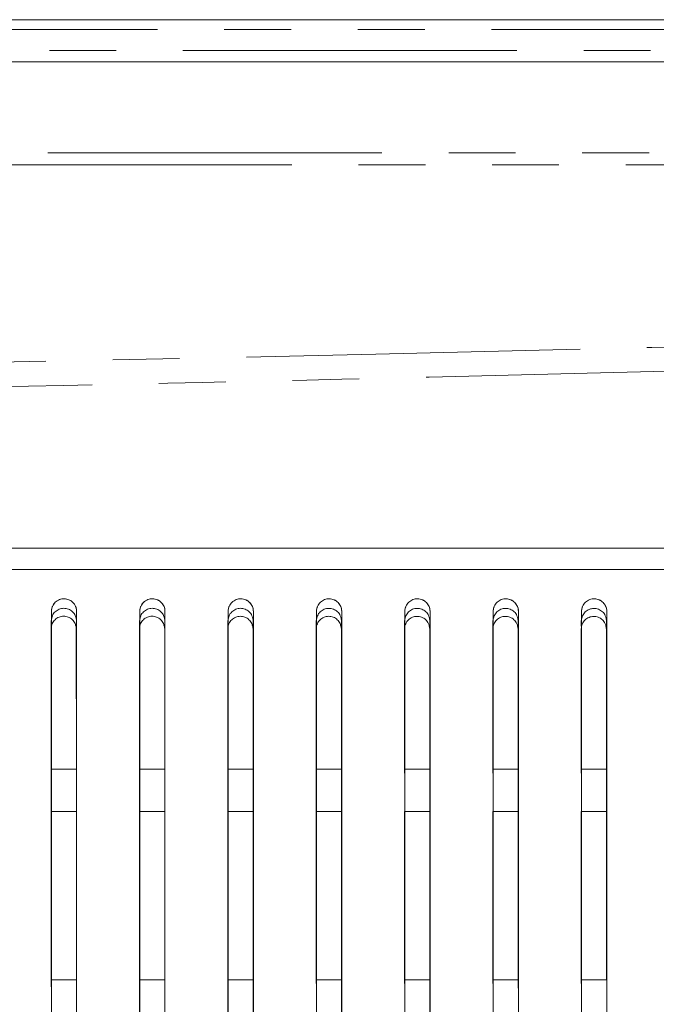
# Model space of a CAD drawing. Header units: millimetres. Extents: x 19 to 844, y 7 to 552.
# Tile 101 of 177: x 222 to 234, y 361 to 380. Entities that reach past the tile are written whole.
import ezdxf

# ---------------------------------------------------------------- set-up
doc = ezdxf.new("R2010")
doc.units = ezdxf.units.MM
doc.linetypes.add('PHANTOM', pattern=[12.7, 6.35, -1.27, 1.27, -1.27, 1.27, -1.27])

msp = doc.modelspace()

# ---------------------------------------------------------------- linework, layer by layer
at = {"color": 7, "linetype": 'Continuous', "lineweight": 15}
for p, q in [((313.406, 379.672), (59.89, 379.672)), ((60.324, 378.872), (312.972, 378.872)), ((222.485, 368.243), (222.486, 361.288)), ((222.485, 368.243), (222.486, 361.288)), ((222.485, 368.243), (222.486, 361.288)), ((222.485, 368.243), (222.486, 361.288)), ((222.482, 368.093), (222.483, 365.424)), ((222.963, 365.424), (222.962, 368.093)), ((224.162, 368.092), (224.163, 365.352)), ((224.643, 365.423), (224.642, 368.092)), ((225.842, 368.092), (225.843, 365.352)), ((226.323, 365.423), (226.322, 368.092)), ((227.521, 368.091), (227.523, 365.352)), ((228.002, 365.423), (228.001, 368.091)), ((229.201, 368.091), (229.202, 365.352)), ((229.682, 365.423), (229.681, 368.09)), ((230.881, 368.09), (230.882, 365.352)), ((231.362, 365.423), (231.361, 368.09)), ((232.561, 368.089), (232.562, 365.352)), ((233.042, 365.423), (233.041, 368.089)), ((222.488, 365.424), (222.968, 365.424)), ((222.483, 364.624), (222.485, 361.352)), ((222.968, 364.624), (222.488, 364.624)), ((224.163, 364.624), (224.164, 361.352)), ((224.648, 364.624), (224.168, 364.624)), ((225.843, 364.624), (225.844, 361.352)), ((226.328, 364.624), (225.848, 364.624)), ((227.523, 364.624), (227.524, 361.352)), ((228.008, 364.624), (227.528, 364.624)), ((229.203, 364.624), (229.204, 361.352)), ((229.688, 364.624), (229.208, 364.624)), ((230.882, 364.624), (230.884, 361.352)), ((231.368, 364.624), (230.888, 364.624)), ((232.562, 364.624), (232.564, 361.352)), ((233.048, 364.624), (232.568, 364.624)), ((222.968, 361.424), (222.488, 361.424)), ((224.648, 361.424), (224.168, 361.424)), ((226.328, 361.424), (225.848, 361.424)), ((228.008, 361.424), (227.528, 361.424)), ((229.688, 361.424), (229.208, 361.424)), ((231.368, 361.424), (230.888, 361.424)), ((233.048, 361.424), (232.568, 361.424))]:
    msp.add_line(p, q, dxfattribs=at)
at = {"color": 8, "linetype": 'PHANTOM', "lineweight": 0}
for p, q in [((313.406, 379.487), (59.89, 379.487)), ((59.89, 379.088), (313.406, 379.088)), ((304.972, 377.144), (68.325, 377.144)), ((68.309, 376.911), (304.988, 376.911))]:
    msp.add_line(p, q, dxfattribs=at)
for points, knots in [([(270.618, 374.765), (242.665, 373.473), (214.657, 372.827), (158.64, 372.827), (130.632, 373.473), (102.678, 374.765)], [0, 0, 0, 0, 0.5, 0.5, 1, 1, 1, 1]), ([(102.648, 374.36), (103.42, 374.323), (104.961, 374.25), (107.265, 374.145), (109.558, 374.042), (111.839, 373.944), (114.108, 373.849), (116.365, 373.757), (118.61, 373.668), (120.843, 373.583), (123.065, 373.501), (125.274, 373.422), (127.472, 373.347), (129.657, 373.274), (131.831, 373.205), (133.993, 373.139), (136.143, 373.076), (138.281, 373.015), (140.407, 372.958), (142.52, 372.903), (147.453, 372.782), (155.193, 372.62), (165.725, 372.462), (176.205, 372.369), (186.648, 372.337), (197.091, 372.369), (207.57, 372.462), (218.103, 372.62), (226.478, 372.795), (232.692, 372.951), (236.741, 373.063), (240.834, 373.184), (244.968, 373.317), (249.145, 373.461), (253.364, 373.616), (257.626, 373.783), (261.929, 373.963), (266.275, 374.154), (269.186, 374.291), (270.648, 374.36)], [0, 0, 0, 0, 0.013806, 0.02754, 0.041202, 0.054792, 0.06831, 0.081756, 0.09513, 0.108431, 0.121661, 0.134819, 0.147905, 0.160919, 0.173861, 0.18673, 0.199528, 0.212254, 0.224908, 0.237489, 0.249999, 0.312985, 0.375647, 0.437985, 0.5, 0.562008, 0.624344, 0.687008, 0.750001, 0.77385, 0.797955, 0.822315, 0.846932, 0.871804, 0.896932, 0.922315, 0.947954, 0.973849, 1, 1, 1, 1])]:
    msp.add_open_spline(points, degree=3, knots=knots, dxfattribs=at)
at = {"color": 7, "linetype": 'Continuous', "lineweight": 15}
for points, knots in [([(270.648, 369.624), (268.743, 369.624), (264.998, 369.624), (259.479, 369.624), (254.155, 369.624), (247.054, 369.624), (238.271, 369.624), (224.28, 369.624), (207.125, 369.624), (186.648, 369.624), (166.171, 369.624), (149.017, 369.624), (135.026, 369.624), (124.468, 369.624), (113.622, 369.624), (106.393, 369.624), (102.648, 369.624)], [0, 0, 0, 0, 0.03402, 0.066877, 0.09857, 0.1291, 0.193677, 0.255413, 0.378944, 0.5, 0.621055, 0.744586, 0.806322, 0.870899, 0.933122, 1, 1, 1, 1]), ([(102.648, 369.224), (104.485, 369.224), (108.138, 369.224), (113.589, 369.224), (118.98, 369.224), (126.117, 369.224), (134.968, 369.224), (148.959, 369.224), (166.169, 369.224), (186.648, 369.223), (207.128, 369.224), (224.338, 369.224), (238.329, 369.224), (248.977, 369.224), (259.767, 369.224), (266.995, 369.224), (270.648, 369.224)], [0, 0, 0, 0, 0.032796, 0.065242, 0.097337, 0.129081, 0.192682, 0.255389, 0.378927, 0.5, 0.621074, 0.744611, 0.807318, 0.870919, 0.934758, 1, 1, 1, 1]), ([(102.648, 369.224), (104.554, 369.224), (108.299, 369.224), (113.818, 369.224), (119.141, 369.224), (126.24, 369.224), (135.022, 369.224), (149.014, 369.224), (166.169, 369.224), (186.648, 369.224), (207.128, 369.224), (224.283, 369.224), (238.274, 369.224), (248.831, 369.224), (259.675, 369.224), (266.903, 369.224), (270.648, 369.224)], [0, 0, 0, 0, 0.034025, 0.06688, 0.098566, 0.129082, 0.19366, 0.255389, 0.378927, 0.5, 0.621074, 0.744612, 0.806339, 0.870919, 0.933119, 1, 1, 1, 1]), ([(222.968, 368.424), (222.968, 368.433), (222.968, 368.45), (222.963, 368.476), (222.954, 368.51), (222.934, 368.551), (222.893, 368.603), (222.826, 368.65), (222.733, 368.67), (222.655, 368.656), (222.599, 368.628), (222.557, 368.594), (222.519, 368.548), (222.493, 368.488), (222.49, 368.446), (222.488, 368.424)], [0, 0, 0, 0, 0.036737, 0.072477, 0.107591, 0.18169, 0.256423, 0.375788, 0.492543, 0.611506, 0.672906, 0.736661, 0.824724, 0.910476, 1, 1, 1, 1]), ([(222.488, 368.424), (222.489, 368.434), (222.489, 368.453), (222.494, 368.479), (222.501, 368.501), (222.512, 368.529), (222.53, 368.562), (222.572, 368.611), (222.639, 368.654), (222.733, 368.67), (222.825, 368.65), (222.889, 368.607), (222.928, 368.559), (222.95, 368.52), (222.965, 368.474), (222.967, 368.442), (222.968, 368.424)], [0, 0, 0, 0, 0.042856, 0.079526, 0.11001, 0.134305, 0.202596, 0.264287, 0.390862, 0.507494, 0.62068, 0.743412, 0.802772, 0.868336, 0.924036, 1, 1, 1, 1]), ([(224.648, 368.424), (224.648, 368.435), (224.647, 368.456), (224.641, 368.488), (224.629, 368.522), (224.609, 368.559), (224.57, 368.605), (224.506, 368.65), (224.413, 368.67), (224.335, 368.656), (224.279, 368.628), (224.237, 368.594), (224.199, 368.548), (224.173, 368.488), (224.17, 368.446), (224.168, 368.424)], [0, 0, 0, 0, 0.0454139, 0.0894518, 0.1328413, 0.1945128, 0.25647, 0.3757911, 0.4925042, 0.6114464, 0.6728465, 0.7366085, 0.8246859, 0.9104556, 1, 1, 1, 1]), ([(224.168, 368.424), (224.169, 368.434), (224.169, 368.453), (224.175, 368.48), (224.181, 368.501), (224.192, 368.529), (224.21, 368.562), (224.252, 368.611), (224.319, 368.654), (224.413, 368.67), (224.505, 368.65), (224.569, 368.607), (224.608, 368.559), (224.63, 368.52), (224.645, 368.474), (224.647, 368.442), (224.648, 368.424)], [0, 0, 0, 0, 0.042907, 0.0796017, 0.1100823, 0.1343481, 0.2026639, 0.2643655, 0.3909554, 0.5075738, 0.6207265, 0.7434235, 0.8027776, 0.8683272, 0.9240577, 1, 1, 1, 1]), ([(226.328, 368.424), (226.328, 368.435), (226.327, 368.456), (226.321, 368.488), (226.309, 368.522), (226.289, 368.559), (226.25, 368.605), (226.186, 368.65), (226.093, 368.67), (226.015, 368.656), (225.959, 368.628), (225.917, 368.594), (225.879, 368.548), (225.853, 368.488), (225.85, 368.446), (225.848, 368.424)], [0, 0, 0, 0, 0.045419, 0.089461, 0.132855, 0.194522, 0.256468, 0.375752, 0.49243, 0.611358, 0.672763, 0.736535, 0.824635, 0.910429, 1, 1, 1, 1]), ([(225.848, 368.424), (225.849, 368.434), (225.849, 368.453), (225.855, 368.48), (225.861, 368.501), (225.872, 368.529), (225.89, 368.562), (225.932, 368.611), (225.999, 368.654), (226.093, 368.67), (226.185, 368.65), (226.249, 368.607), (226.288, 368.559), (226.31, 368.52), (226.325, 368.474), (226.327, 368.442), (226.328, 368.424)], [0, 0, 0, 0, 0.042958, 0.079677, 0.110156, 0.134393, 0.202734, 0.264446, 0.39105, 0.507655, 0.620772, 0.743433, 0.802782, 0.868317, 0.924078, 1, 1, 1, 1]), ([(228.008, 368.424), (228.008, 368.435), (228.007, 368.456), (228.001, 368.488), (227.989, 368.522), (227.969, 368.559), (227.93, 368.605), (227.866, 368.65), (227.773, 368.67), (227.695, 368.656), (227.639, 368.628), (227.597, 368.594), (227.559, 368.548), (227.533, 368.488), (227.53, 368.446), (227.528, 368.424)], [0, 0, 0, 0, 0.045424, 0.089472, 0.13287, 0.194532, 0.256466, 0.375713, 0.492355, 0.611268, 0.672677, 0.73646, 0.824582, 0.910401, 1, 1, 1, 1]), ([(227.528, 368.424), (227.529, 368.434), (227.529, 368.453), (227.535, 368.48), (227.541, 368.501), (227.552, 368.529), (227.57, 368.562), (227.612, 368.611), (227.679, 368.654), (227.773, 368.67), (227.865, 368.65), (227.929, 368.607), (227.968, 368.559), (227.99, 368.52), (228.005, 368.474), (228.007, 368.442), (228.008, 368.424)], [0, 0, 0, 0, 0.0430093, 0.0797533, 0.11023, 0.1344386, 0.2028053, 0.2645285, 0.3911462, 0.5077358, 0.6208174, 0.7434415, 0.8027849, 0.8683055, 0.9240966, 1, 1, 1, 1]), ([(229.688, 368.424), (229.688, 368.435), (229.687, 368.456), (229.681, 368.488), (229.669, 368.522), (229.649, 368.559), (229.61, 368.605), (229.546, 368.65), (229.453, 368.67), (229.375, 368.656), (229.319, 368.628), (229.277, 368.594), (229.239, 368.548), (229.213, 368.488), (229.21, 368.446), (229.208, 368.424)], [0, 0, 0, 0, 0.04543, 0.089483, 0.132886, 0.194543, 0.256466, 0.375675, 0.492279, 0.611177, 0.672589, 0.736383, 0.824527, 0.910372, 1, 1, 1, 1]), ([(229.208, 368.424), (229.209, 368.434), (229.209, 368.453), (229.215, 368.48), (229.221, 368.501), (229.232, 368.529), (229.25, 368.562), (229.292, 368.611), (229.359, 368.654), (229.453, 368.67), (229.545, 368.65), (229.609, 368.607), (229.648, 368.559), (229.67, 368.52), (229.685, 368.474), (229.687, 368.442), (229.688, 368.424)], [0, 0, 0, 0, 0.043061, 0.079829, 0.110305, 0.134486, 0.202878, 0.264613, 0.391244, 0.507818, 0.620862, 0.743448, 0.802786, 0.868293, 0.924113, 1, 1, 1, 1]), ([(231.368, 368.424), (231.368, 368.435), (231.367, 368.456), (231.361, 368.488), (231.349, 368.522), (231.329, 368.559), (231.29, 368.605), (231.226, 368.65), (231.134, 368.67), (231.055, 368.656), (230.999, 368.628), (230.957, 368.594), (230.919, 368.548), (230.893, 368.488), (230.89, 368.446), (230.888, 368.424)], [0, 0, 0, 0, 0.045435, 0.089495, 0.132904, 0.194556, 0.256468, 0.375638, 0.492203, 0.611083, 0.672499, 0.736304, 0.824471, 0.910342, 1, 1, 1, 1]), ([(230.888, 368.424), (230.889, 368.434), (230.889, 368.453), (230.895, 368.48), (230.901, 368.501), (230.912, 368.529), (230.93, 368.562), (230.972, 368.611), (231.039, 368.654), (231.133, 368.67), (231.225, 368.65), (231.289, 368.607), (231.328, 368.559), (231.35, 368.52), (231.365, 368.474), (231.367, 368.442), (231.368, 368.424)], [0, 0, 0, 0, 0.043112, 0.079906, 0.11038, 0.134534, 0.202953, 0.264699, 0.391342, 0.5079, 0.620905, 0.743454, 0.802786, 0.868279, 0.924129, 1, 1, 1, 1]), ([(233.048, 368.424), (233.048, 368.435), (233.047, 368.456), (233.041, 368.488), (233.029, 368.522), (233.009, 368.559), (232.97, 368.605), (232.906, 368.65), (232.814, 368.67), (232.735, 368.656), (232.679, 368.628), (232.637, 368.594), (232.599, 368.548), (232.573, 368.488), (232.57, 368.446), (232.568, 368.424)], [0, 0, 0, 0, 0.045442, 0.089507, 0.132922, 0.19457, 0.256471, 0.375601, 0.492126, 0.610988, 0.672407, 0.736222, 0.824413, 0.910311, 1, 1, 1, 1]), ([(232.568, 368.424), (232.569, 368.434), (232.569, 368.453), (232.575, 368.48), (232.581, 368.501), (232.592, 368.529), (232.61, 368.562), (232.652, 368.611), (232.719, 368.654), (232.813, 368.67), (232.905, 368.65), (232.969, 368.607), (233.008, 368.559), (233.03, 368.52), (233.045, 368.474), (233.047, 368.442), (233.048, 368.424)], [0, 0, 0, 0, 0.043163, 0.079982, 0.110456, 0.134584, 0.203029, 0.264788, 0.391443, 0.507983, 0.620948, 0.743458, 0.802785, 0.868264, 0.924142, 1, 1, 1, 1]), ([(222.962, 368.093), (222.961, 368.105), (222.958, 368.129), (222.95, 368.162), (222.937, 368.198), (222.917, 368.234), (222.877, 368.28), (222.811, 368.321), (222.72, 368.339), (222.629, 368.32), (222.565, 368.278), (222.526, 368.232), (222.504, 368.191), (222.489, 368.144), (222.484, 368.111), (222.482, 368.093)], [0, 0, 0, 0, 0.051713, 0.099262, 0.143078, 0.206269, 0.267922, 0.388089, 0.502622, 0.616836, 0.736073, 0.797069, 0.859557, 0.925577, 1, 1, 1, 1]), ([(222.965, 368.243), (222.963, 368.256), (222.961, 368.279), (222.953, 368.313), (222.94, 368.349), (222.92, 368.385), (222.88, 368.431), (222.814, 368.472), (222.723, 368.489), (222.632, 368.47), (222.568, 368.429), (222.528, 368.383), (222.506, 368.342), (222.492, 368.295), (222.487, 368.261), (222.485, 368.243)], [0, 0, 0, 0, 0.051716, 0.099268, 0.143086, 0.206275, 0.267917, 0.388039, 0.502536, 0.616732, 0.73597, 0.796982, 0.859494, 0.925545, 1, 1, 1, 1]), ([(222.965, 368.243), (222.963, 368.256), (222.961, 368.279), (222.953, 368.313), (222.94, 368.349), (222.92, 368.385), (222.88, 368.431), (222.814, 368.472), (222.723, 368.489), (222.632, 368.47), (222.568, 368.429), (222.528, 368.383), (222.506, 368.342), (222.492, 368.295), (222.487, 368.261), (222.485, 368.243)], [0, 0, 0, 0, 0.051716, 0.099268, 0.143086, 0.206275, 0.267917, 0.388039, 0.502536, 0.616732, 0.73597, 0.796982, 0.859494, 0.925545, 1, 1, 1, 1]), ([(222.965, 368.243), (222.963, 368.256), (222.961, 368.279), (222.953, 368.313), (222.94, 368.349), (222.92, 368.385), (222.88, 368.431), (222.814, 368.472), (222.723, 368.489), (222.632, 368.47), (222.568, 368.429), (222.528, 368.383), (222.506, 368.342), (222.492, 368.295), (222.487, 368.261), (222.485, 368.243)], [0, 0, 0, 0, 0.051719, 0.099274, 0.143094, 0.206284, 0.267925, 0.388044, 0.502535, 0.616726, 0.73596, 0.796972, 0.859486, 0.92554, 1, 1, 1, 1]), ([(222.965, 368.243), (222.963, 368.256), (222.961, 368.279), (222.953, 368.313), (222.94, 368.349), (222.92, 368.385), (222.88, 368.431), (222.814, 368.472), (222.723, 368.489), (222.632, 368.47), (222.568, 368.429), (222.528, 368.383), (222.506, 368.342), (222.492, 368.295), (222.487, 368.261), (222.485, 368.243)], [0, 0, 0, 0, 0.051719, 0.099274, 0.143094, 0.206284, 0.267925, 0.388044, 0.502535, 0.616726, 0.73596, 0.796972, 0.859486, 0.92554, 1, 1, 1, 1]), ([(222.488, 341.624), (222.488, 344.551), (222.488, 351.308), (222.488, 360.209), (222.488, 366.199), (222.488, 368.424)], [0.3123818, 0.3123818, 0.3123818, 0.3123818, 0.5, 0.75, 0.8985504, 0.8985504, 0.8985504, 0.8985504]), ([(222.488, 368.424), (222.488, 366.198), (222.488, 360.209), (222.488, 351.308), (222.488, 344.551), (222.488, 341.624)], [0.3123809, 0.3123809, 0.3123809, 0.3123809, 0.4609288, 0.7109288, 0.8985479, 0.8985479, 0.8985479, 0.8985479]), ([(222.968, 341.624), (222.968, 344.553), (222.968, 351.312), (222.968, 360.213), (222.968, 366.201), (222.968, 368.424)], [0.3123173, 0.3123173, 0.3123173, 0.3123173, 0.5, 0.75, 0.8983572, 0.8983572, 0.8983572, 0.8983572]), ([(222.968, 341.624), (222.968, 344.553), (222.968, 351.312), (222.968, 360.213), (222.968, 366.201), (222.968, 368.424)], [0.3123178, 0.3123178, 0.3123178, 0.3123178, 0.5, 0.75, 0.8983597, 0.8983597, 0.8983597, 0.8983597]), ([(224.642, 368.092), (224.64, 368.105), (224.638, 368.128), (224.629, 368.162), (224.617, 368.197), (224.597, 368.234), (224.556, 368.28), (224.491, 368.321), (224.399, 368.338), (224.309, 368.319), (224.245, 368.278), (224.205, 368.232), (224.183, 368.191), (224.168, 368.144), (224.164, 368.11), (224.162, 368.092)], [0, 0, 0, 0, 0.0517267, 0.0992863, 0.1431106, 0.2063128, 0.267976, 0.3881575, 0.5026941, 0.6169018, 0.73612, 0.7971078, 0.8595872, 0.9255971, 1, 1, 1, 1]), ([(224.645, 368.243), (224.643, 368.255), (224.64, 368.279), (224.632, 368.313), (224.62, 368.348), (224.6, 368.385), (224.559, 368.431), (224.494, 368.472), (224.402, 368.489), (224.312, 368.47), (224.248, 368.428), (224.208, 368.383), (224.186, 368.342), (224.171, 368.294), (224.167, 368.261), (224.165, 368.243)], [0, 0, 0, 0, 0.051729, 0.099291, 0.143118, 0.206317, 0.267968, 0.388104, 0.502604, 0.616795, 0.736015, 0.797018, 0.859523, 0.925565, 1, 1, 1, 1]), ([(224.645, 368.243), (224.643, 368.255), (224.64, 368.279), (224.632, 368.313), (224.62, 368.348), (224.6, 368.385), (224.559, 368.431), (224.494, 368.472), (224.402, 368.489), (224.312, 368.47), (224.248, 368.428), (224.208, 368.383), (224.186, 368.342), (224.171, 368.294), (224.167, 368.261), (224.165, 368.243)], [0, 0, 0, 0, 0.051729, 0.099291, 0.143118, 0.206317, 0.267968, 0.388104, 0.502604, 0.616795, 0.736015, 0.797018, 0.859523, 0.925565, 1, 1, 1, 1]), ([(224.645, 368.243), (224.643, 368.255), (224.64, 368.279), (224.632, 368.313), (224.62, 368.348), (224.6, 368.385), (224.559, 368.431), (224.494, 368.472), (224.402, 368.489), (224.312, 368.47), (224.248, 368.428), (224.208, 368.383), (224.186, 368.342), (224.171, 368.294), (224.167, 368.261), (224.165, 368.243)], [0, 0, 0, 0, 0.051732, 0.099297, 0.143126, 0.206327, 0.267977, 0.388109, 0.502604, 0.616788, 0.736005, 0.797009, 0.859515, 0.925559, 1, 1, 1, 1]), ([(224.645, 368.243), (224.643, 368.255), (224.64, 368.279), (224.632, 368.313), (224.62, 368.348), (224.6, 368.385), (224.559, 368.431), (224.494, 368.472), (224.402, 368.489), (224.312, 368.47), (224.248, 368.428), (224.208, 368.383), (224.186, 368.342), (224.171, 368.294), (224.167, 368.261), (224.165, 368.243)], [0, 0, 0, 0, 0.051732, 0.099297, 0.143126, 0.206327, 0.267977, 0.388109, 0.502604, 0.616788, 0.736005, 0.797009, 0.859515, 0.925559, 1, 1, 1, 1]), ([(224.168, 341.624), (224.168, 344.557), (224.168, 351.323), (224.168, 360.223), (224.168, 366.207), (224.168, 368.424)], [0.3121524, 0.3121524, 0.3121524, 0.3121524, 0.5, 0.75, 0.8978632, 0.8978632, 0.8978632, 0.8978632]), ([(224.168, 368.424), (224.168, 366.207), (224.168, 360.223), (224.168, 351.323), (224.168, 344.557), (224.168, 341.624)], [0.3121515, 0.3121515, 0.3121515, 0.3121515, 0.4600121, 0.7100121, 0.8978606, 0.8978606, 0.8978606, 0.8978606]), ([(224.648, 341.624), (224.648, 344.559), (224.648, 351.327), (224.648, 360.227), (224.648, 366.21), (224.648, 368.424)], [0.312085, 0.312085, 0.312085, 0.312085, 0.5, 0.75, 0.8976613, 0.8976613, 0.8976613, 0.8976613]), ([(224.648, 341.624), (224.648, 344.559), (224.648, 351.327), (224.648, 360.227), (224.648, 366.21), (224.648, 368.424)], [0.3120855, 0.3120855, 0.3120855, 0.3120855, 0.5, 0.75, 0.897664, 0.897664, 0.897664, 0.897664]), ([(226.322, 368.092), (226.32, 368.104), (226.317, 368.128), (226.309, 368.161), (226.297, 368.197), (226.277, 368.233), (226.236, 368.279), (226.17, 368.32), (226.079, 368.337), (225.989, 368.318), (225.925, 368.277), (225.885, 368.231), (225.863, 368.19), (225.848, 368.143), (225.844, 368.11), (225.842, 368.092)], [0, 0, 0, 0, 0.05174, 0.099311, 0.143144, 0.206358, 0.268031, 0.388227, 0.502766, 0.616967, 0.736167, 0.797146, 0.859617, 0.925616, 1, 1, 1, 1]), ([(226.325, 368.243), (226.323, 368.255), (226.32, 368.279), (226.312, 368.312), (226.3, 368.348), (226.28, 368.384), (226.239, 368.43), (226.173, 368.471), (226.082, 368.489), (225.992, 368.47), (225.928, 368.428), (225.888, 368.382), (225.866, 368.341), (225.851, 368.294), (225.847, 368.261), (225.845, 368.243)], [0, 0, 0, 0, 0.0517421, 0.099315, 0.1431502, 0.2063606, 0.2680212, 0.3881702, 0.5026728, 0.6168564, 0.7360591, 0.7970545, 0.8595516, 0.9255833, 1, 1, 1, 1]), ([(226.325, 368.243), (226.323, 368.255), (226.32, 368.279), (226.312, 368.312), (226.3, 368.348), (226.28, 368.384), (226.239, 368.43), (226.173, 368.471), (226.082, 368.489), (225.992, 368.47), (225.928, 368.428), (225.888, 368.382), (225.866, 368.341), (225.851, 368.294), (225.847, 368.261), (225.845, 368.243)], [0, 0, 0, 0, 0.0517421, 0.099315, 0.1431502, 0.2063606, 0.2680212, 0.3881702, 0.5026728, 0.6168564, 0.7360591, 0.7970545, 0.8595516, 0.9255833, 1, 1, 1, 1]), ([(226.325, 368.243), (226.323, 368.255), (226.32, 368.279), (226.312, 368.312), (226.3, 368.348), (226.28, 368.384), (226.239, 368.43), (226.173, 368.471), (226.082, 368.489), (225.992, 368.47), (225.928, 368.428), (225.888, 368.382), (225.866, 368.341), (225.851, 368.294), (225.847, 368.261), (225.845, 368.243)], [0, 0, 0, 0, 0.0517455, 0.099321, 0.143158, 0.2063698, 0.26803, 0.3881752, 0.502672, 0.61685, 0.7360493, 0.7970448, 0.8595434, 0.9255782, 1, 1, 1, 1]), ([(226.325, 368.243), (226.323, 368.255), (226.32, 368.279), (226.312, 368.312), (226.3, 368.348), (226.28, 368.384), (226.239, 368.43), (226.173, 368.471), (226.082, 368.489), (225.992, 368.47), (225.928, 368.428), (225.888, 368.382), (225.866, 368.341), (225.851, 368.294), (225.847, 368.261), (225.845, 368.243)], [0, 0, 0, 0, 0.0517455, 0.099321, 0.143158, 0.2063698, 0.26803, 0.3881752, 0.502672, 0.61685, 0.7360493, 0.7970448, 0.8595434, 0.9255782, 1, 1, 1, 1]), ([(225.848, 341.624), (225.848, 344.563), (225.848, 351.338), (225.848, 360.238), (225.848, 366.216), (225.848, 368.424)], [0.3119129, 0.3119129, 0.3119129, 0.3119129, 0.5, 0.75, 0.8971457, 0.8971457, 0.8971457, 0.8971457]), ([(225.848, 368.424), (225.848, 366.216), (225.848, 360.238), (225.848, 351.338), (225.848, 344.563), (225.848, 341.624)], [0.3119119, 0.3119119, 0.3119119, 0.3119119, 0.4590549, 0.7090549, 0.897143, 0.897143, 0.897143, 0.897143]), ([(226.328, 341.624), (226.328, 344.565), (226.328, 351.342), (226.328, 360.242), (226.328, 366.219), (226.328, 368.424)], [0.3118426, 0.3118426, 0.3118426, 0.3118426, 0.5, 0.75, 0.8969352, 0.8969352, 0.8969352, 0.8969352]), ([(226.328, 341.624), (226.328, 344.565), (226.328, 351.342), (226.328, 360.242), (226.328, 366.219), (226.328, 368.424)], [0.3118431, 0.3118431, 0.3118431, 0.3118431, 0.5, 0.75, 0.8969379, 0.8969379, 0.8969379, 0.8969379]), ([(228.001, 368.091), (228, 368.103), (227.997, 368.127), (227.989, 368.161), (227.976, 368.196), (227.956, 368.233), (227.916, 368.279), (227.85, 368.32), (227.759, 368.337), (227.668, 368.318), (227.604, 368.276), (227.565, 368.231), (227.543, 368.19), (227.528, 368.143), (227.524, 368.109), (227.521, 368.091)], [0, 0, 0, 0, 0.0517542, 0.0993361, 0.1431779, 0.2064033, 0.2680868, 0.3882964, 0.5028387, 0.6170317, 0.7362124, 0.7971829, 0.859646, 0.9256355, 1, 1, 1, 1]), ([(228.005, 368.242), (228.003, 368.255), (228, 368.278), (227.992, 368.312), (227.98, 368.348), (227.96, 368.384), (227.919, 368.43), (227.853, 368.471), (227.762, 368.488), (227.672, 368.469), (227.607, 368.428), (227.568, 368.382), (227.546, 368.341), (227.531, 368.294), (227.527, 368.26), (227.525, 368.242)], [0, 0, 0, 0, 0.0517555, 0.0993393, 0.143183, 0.2064047, 0.2680748, 0.3882367, 0.5027414, 0.6169178, 0.7361025, 0.7970899, 0.8595795, 0.9256017, 1, 1, 1, 1]), ([(228.005, 368.242), (228.003, 368.255), (228, 368.278), (227.992, 368.312), (227.98, 368.348), (227.96, 368.384), (227.919, 368.43), (227.853, 368.471), (227.762, 368.488), (227.672, 368.469), (227.607, 368.428), (227.568, 368.382), (227.546, 368.341), (227.531, 368.294), (227.527, 368.26), (227.525, 368.242)], [0, 0, 0, 0, 0.0517555, 0.0993393, 0.143183, 0.2064047, 0.2680748, 0.3882367, 0.5027414, 0.6169178, 0.7361025, 0.7970899, 0.8595795, 0.9256017, 1, 1, 1, 1]), ([(228.005, 368.242), (228.003, 368.255), (228, 368.278), (227.992, 368.312), (227.98, 368.348), (227.96, 368.384), (227.919, 368.43), (227.853, 368.471), (227.762, 368.488), (227.672, 368.469), (227.607, 368.428), (227.568, 368.382), (227.546, 368.341), (227.531, 368.294), (227.527, 368.26), (227.525, 368.242)], [0, 0, 0, 0, 0.0517589, 0.0993453, 0.1431908, 0.2064138, 0.2680837, 0.3882417, 0.5027407, 0.6169114, 0.7360927, 0.7970801, 0.8595713, 0.9255967, 1, 1, 1, 1]), ([(228.005, 368.242), (228.003, 368.255), (228, 368.278), (227.992, 368.312), (227.98, 368.348), (227.96, 368.384), (227.919, 368.43), (227.853, 368.471), (227.762, 368.488), (227.672, 368.469), (227.607, 368.428), (227.568, 368.382), (227.546, 368.341), (227.531, 368.294), (227.527, 368.26), (227.525, 368.242)], [0, 0, 0, 0, 0.0517589, 0.0993453, 0.1431908, 0.2064138, 0.2680837, 0.3882417, 0.5027407, 0.6169114, 0.7360927, 0.7970801, 0.8595713, 0.9255967, 1, 1, 1, 1]), ([(227.528, 341.624), (227.528, 344.569), (227.528, 351.354), (227.528, 360.253), (227.528, 366.225), (227.528, 368.424)], [0.3116633, 0.3116633, 0.3116633, 0.3116633, 0.5, 0.75, 0.8963981, 0.8963981, 0.8963981, 0.8963981]), ([(227.528, 368.424), (227.528, 366.225), (227.528, 360.253), (227.528, 351.354), (227.528, 344.569), (227.528, 341.624)], [0.3116623, 0.3116623, 0.3116623, 0.3116623, 0.4580575, 0.7080575, 0.8963952, 0.8963952, 0.8963952, 0.8963952]), ([(228.008, 341.624), (228.008, 344.571), (228.008, 351.358), (228.008, 360.258), (228.008, 366.228), (228.008, 368.424)], [0.3115901, 0.3115901, 0.3115901, 0.3115901, 0.5, 0.75, 0.8961789, 0.8961789, 0.8961789, 0.8961789]), ([(228.008, 341.624), (228.008, 344.571), (228.008, 351.358), (228.008, 360.258), (228.008, 366.228), (228.008, 368.424)], [0.3115906, 0.3115906, 0.3115906, 0.3115906, 0.5, 0.75, 0.8961818, 0.8961818, 0.8961818, 0.8961818]), ([(229.681, 368.09), (229.68, 368.103), (229.677, 368.127), (229.669, 368.16), (229.656, 368.196), (229.636, 368.232), (229.596, 368.278), (229.53, 368.319), (229.438, 368.336), (229.348, 368.317), (229.284, 368.276), (229.245, 368.23), (229.223, 368.189), (229.208, 368.142), (229.203, 368.108), (229.201, 368.091)], [0, 0, 0, 0, 0.051768, 0.099362, 0.143212, 0.20645, 0.268143, 0.388367, 0.502911, 0.617096, 0.736258, 0.797219, 0.859675, 0.925654, 1, 1, 1, 1]), ([(229.684, 368.242), (229.683, 368.254), (229.68, 368.278), (229.672, 368.312), (229.659, 368.347), (229.639, 368.384), (229.599, 368.43), (229.533, 368.471), (229.442, 368.488), (229.351, 368.469), (229.287, 368.427), (229.248, 368.382), (229.226, 368.341), (229.211, 368.293), (229.207, 368.26), (229.204, 368.242)], [0, 0, 0, 0, 0.051769, 0.099364, 0.143217, 0.20645, 0.268129, 0.388304, 0.50281, 0.616979, 0.736145, 0.797125, 0.859607, 0.92562, 1, 1, 1, 1]), ([(229.684, 368.242), (229.683, 368.254), (229.68, 368.278), (229.672, 368.312), (229.659, 368.347), (229.639, 368.384), (229.599, 368.43), (229.533, 368.471), (229.442, 368.488), (229.351, 368.469), (229.287, 368.427), (229.248, 368.382), (229.226, 368.341), (229.211, 368.293), (229.207, 368.26), (229.204, 368.242)], [0, 0, 0, 0, 0.051769, 0.099364, 0.143217, 0.20645, 0.268129, 0.388304, 0.50281, 0.616979, 0.736145, 0.797125, 0.859607, 0.92562, 1, 1, 1, 1]), ([(229.684, 368.242), (229.683, 368.254), (229.68, 368.278), (229.672, 368.312), (229.659, 368.347), (229.639, 368.384), (229.599, 368.43), (229.533, 368.471), (229.442, 368.488), (229.351, 368.469), (229.287, 368.427), (229.248, 368.382), (229.226, 368.341), (229.211, 368.293), (229.207, 368.26), (229.204, 368.242)], [0, 0, 0, 0, 0.0517726, 0.0993701, 0.1432244, 0.2064587, 0.2681382, 0.3883088, 0.5028094, 0.6169725, 0.7361354, 0.7971148, 0.8595986, 0.9256149, 1, 1, 1, 1]), ([(229.684, 368.242), (229.683, 368.254), (229.68, 368.278), (229.672, 368.312), (229.659, 368.347), (229.639, 368.384), (229.599, 368.43), (229.533, 368.471), (229.442, 368.488), (229.351, 368.469), (229.287, 368.427), (229.248, 368.382), (229.226, 368.341), (229.211, 368.293), (229.207, 368.26), (229.204, 368.242)], [0, 0, 0, 0, 0.0517726, 0.0993701, 0.1432244, 0.2064587, 0.2681382, 0.3883088, 0.5028094, 0.6169725, 0.7361354, 0.7971148, 0.8595986, 0.9256149, 1, 1, 1, 1]), ([(229.208, 341.624), (229.208, 344.576), (229.208, 351.37), (229.208, 360.27), (229.208, 366.235), (229.208, 368.424)], [0.3114036, 0.3114036, 0.3114036, 0.3114036, 0.5, 0.75, 0.8956204, 0.8956204, 0.8956204, 0.8956204]), ([(229.208, 368.424), (229.208, 366.235), (229.208, 360.269), (229.208, 351.37), (229.208, 344.576), (229.208, 341.624)], [0.3114026, 0.3114026, 0.3114026, 0.3114026, 0.45702, 0.70702, 0.8956174, 0.8956174, 0.8956174, 0.8956174]), ([(229.688, 341.624), (229.688, 344.578), (229.688, 351.375), (229.688, 360.274), (229.688, 366.238), (229.688, 368.424)], [0.3113276, 0.3113276, 0.3113276, 0.3113276, 0.5, 0.75, 0.8953927, 0.8953927, 0.8953927, 0.8953927]), ([(229.688, 341.624), (229.688, 344.578), (229.688, 351.375), (229.688, 360.274), (229.688, 366.238), (229.688, 368.424)], [0.3113282, 0.3113282, 0.3113282, 0.3113282, 0.5, 0.75, 0.8953956, 0.8953956, 0.8953956, 0.8953956]), ([(231.361, 368.09), (231.359, 368.102), (231.357, 368.126), (231.348, 368.16), (231.336, 368.195), (231.316, 368.232), (231.275, 368.278), (231.209, 368.318), (231.118, 368.336), (231.028, 368.317), (230.964, 368.275), (230.924, 368.229), (230.902, 368.188), (230.887, 368.141), (230.883, 368.108), (230.881, 368.09)], [0, 0, 0, 0, 0.051783, 0.099388, 0.143248, 0.206497, 0.268201, 0.388437, 0.502984, 0.61716, 0.736302, 0.797255, 0.859703, 0.925673, 1, 1, 1, 1]), ([(231.364, 368.242), (231.363, 368.254), (231.36, 368.278), (231.352, 368.312), (231.339, 368.347), (231.319, 368.384), (231.279, 368.43), (231.213, 368.47), (231.122, 368.488), (231.031, 368.469), (230.967, 368.427), (230.928, 368.381), (230.906, 368.34), (230.891, 368.293), (230.887, 368.26), (230.884, 368.242)], [0, 0, 0, 0, 0.051783, 0.099389, 0.143251, 0.206495, 0.268185, 0.388371, 0.502879, 0.61704, 0.736187, 0.797159, 0.859634, 0.925638, 1, 1, 1, 1]), ([(231.364, 368.242), (231.363, 368.254), (231.36, 368.278), (231.352, 368.312), (231.339, 368.347), (231.319, 368.384), (231.279, 368.43), (231.213, 368.47), (231.122, 368.488), (231.031, 368.469), (230.967, 368.427), (230.928, 368.381), (230.906, 368.34), (230.891, 368.293), (230.887, 368.26), (230.884, 368.242)], [0, 0, 0, 0, 0.051783, 0.099389, 0.143251, 0.206495, 0.268185, 0.388371, 0.502879, 0.61704, 0.736187, 0.797159, 0.859634, 0.925638, 1, 1, 1, 1]), ([(231.364, 368.242), (231.363, 368.254), (231.36, 368.278), (231.352, 368.312), (231.339, 368.347), (231.319, 368.384), (231.279, 368.43), (231.213, 368.47), (231.122, 368.488), (231.031, 368.469), (230.967, 368.427), (230.928, 368.381), (230.906, 368.34), (230.891, 368.293), (230.887, 368.26), (230.884, 368.242)], [0, 0, 0, 0, 0.0517865, 0.0993954, 0.1432586, 0.2065045, 0.2681937, 0.3883765, 0.5028783, 0.6170332, 0.7361774, 0.7971488, 0.8596255, 0.9256328, 1, 1, 1, 1]), ([(231.364, 368.242), (231.363, 368.254), (231.36, 368.278), (231.352, 368.312), (231.339, 368.347), (231.319, 368.384), (231.279, 368.43), (231.213, 368.47), (231.122, 368.488), (231.031, 368.469), (230.967, 368.427), (230.928, 368.381), (230.906, 368.34), (230.891, 368.293), (230.887, 368.26), (230.884, 368.242)], [0, 0, 0, 0, 0.0517865, 0.0993954, 0.1432586, 0.2065045, 0.2681937, 0.3883765, 0.5028783, 0.6170332, 0.7361774, 0.7971488, 0.8596255, 0.9256328, 1, 1, 1, 1]), ([(230.888, 341.624), (230.888, 344.583), (230.888, 351.387), (230.888, 360.286), (230.888, 366.245), (230.888, 368.424)], [0.311134, 0.311134, 0.311134, 0.311134, 0.5, 0.75, 0.8948128, 0.8948128, 0.8948128, 0.8948128]), ([(230.888, 368.424), (230.888, 366.245), (230.888, 360.286), (230.888, 351.387), (230.888, 344.583), (230.888, 341.624)], [0.3111329, 0.3111329, 0.3111329, 0.3111329, 0.4559427, 0.7059427, 0.8948098, 0.8948098, 0.8948098, 0.8948098]), ([(231.368, 341.624), (231.368, 344.585), (231.368, 351.392), (231.368, 360.291), (231.368, 366.248), (231.368, 368.424)], [0.3110551, 0.3110551, 0.3110551, 0.3110551, 0.5, 0.75, 0.8945766, 0.8945766, 0.8945766, 0.8945766]), ([(231.368, 341.624), (231.368, 344.585), (231.368, 351.392), (231.368, 360.291), (231.368, 366.248), (231.368, 368.424)], [0.3110557, 0.3110557, 0.3110557, 0.3110557, 0.5, 0.75, 0.8945797, 0.8945797, 0.8945797, 0.8945797]), ([(233.041, 368.089), (233.039, 368.102), (233.036, 368.125), (233.028, 368.159), (233.016, 368.195), (232.996, 368.231), (232.955, 368.277), (232.889, 368.318), (232.798, 368.335), (232.707, 368.316), (232.643, 368.274), (232.604, 368.229), (232.582, 368.188), (232.567, 368.141), (232.563, 368.107), (232.561, 368.089)], [0, 0, 0, 0, 0.051797, 0.099414, 0.143284, 0.206545, 0.268259, 0.388509, 0.503056, 0.617224, 0.736346, 0.79729, 0.85973, 0.925691, 1, 1, 1, 1]), ([(233.044, 368.241), (233.043, 368.254), (233.04, 368.277), (233.032, 368.311), (233.019, 368.347), (232.999, 368.383), (232.959, 368.429), (232.893, 368.47), (232.801, 368.487), (232.711, 368.468), (232.647, 368.427), (232.608, 368.381), (232.585, 368.34), (232.571, 368.293), (232.566, 368.259), (232.564, 368.241)], [0, 0, 0, 0, 0.051797, 0.099415, 0.143286, 0.206542, 0.268241, 0.38844, 0.502948, 0.6171, 0.736229, 0.797192, 0.85966, 0.925655, 1, 1, 1, 1]), ([(233.044, 368.241), (233.043, 368.254), (233.04, 368.277), (233.032, 368.311), (233.019, 368.347), (232.999, 368.383), (232.959, 368.429), (232.893, 368.47), (232.801, 368.487), (232.711, 368.468), (232.647, 368.427), (232.608, 368.381), (232.585, 368.34), (232.571, 368.293), (232.566, 368.259), (232.564, 368.241)], [0, 0, 0, 0, 0.051797, 0.099415, 0.143286, 0.206542, 0.268241, 0.38844, 0.502948, 0.6171, 0.736229, 0.797192, 0.85966, 0.925655, 1, 1, 1, 1]), ([(233.044, 368.241), (233.043, 368.254), (233.04, 368.277), (233.032, 368.311), (233.019, 368.347), (232.999, 368.383), (232.959, 368.429), (232.893, 368.47), (232.801, 368.487), (232.711, 368.468), (232.647, 368.427), (232.608, 368.381), (232.585, 368.34), (232.571, 368.293), (232.566, 368.259), (232.564, 368.241)], [0, 0, 0, 0, 0.0518007, 0.0994212, 0.1432934, 0.2065512, 0.26825, 0.3884447, 0.5029473, 0.6170936, 0.7362188, 0.7971821, 0.8596518, 0.9256504, 1, 1, 1, 1]), ([(233.044, 368.241), (233.043, 368.254), (233.04, 368.277), (233.032, 368.311), (233.019, 368.347), (232.999, 368.383), (232.959, 368.429), (232.893, 368.47), (232.801, 368.487), (232.711, 368.468), (232.647, 368.427), (232.608, 368.381), (232.585, 368.34), (232.571, 368.293), (232.566, 368.259), (232.564, 368.241)], [0, 0, 0, 0, 0.0518007, 0.0994212, 0.1432934, 0.2065512, 0.26825, 0.3884447, 0.5029473, 0.6170936, 0.7362188, 0.7971821, 0.8596518, 0.9256504, 1, 1, 1, 1]), ([(232.568, 341.624), (232.568, 344.59), (232.568, 351.405), (232.568, 360.304), (232.568, 366.256), (232.568, 368.424)], [0.3108544, 0.3108544, 0.3108544, 0.3108544, 0.5, 0.75, 0.8939756, 0.8939756, 0.8939756, 0.8939756]), ([(232.568, 368.424), (232.568, 366.256), (232.568, 360.304), (232.568, 351.405), (232.568, 344.59), (232.568, 341.624)], [0.3108533, 0.3108533, 0.3108533, 0.3108533, 0.4548257, 0.7048257, 0.8939724, 0.8939724, 0.8939724, 0.8939724]), ([(233.048, 341.624), (233.048, 344.592), (233.048, 351.41), (233.048, 360.309), (233.048, 366.259), (233.048, 368.424)], [0.3107727, 0.3107727, 0.3107727, 0.3107727, 0.5, 0.75, 0.8937309, 0.8937309, 0.8937309, 0.8937309]), ([(233.048, 341.624), (233.048, 344.592), (233.048, 351.41), (233.048, 360.309), (233.048, 366.259), (233.048, 368.424)], [0.3107733, 0.3107733, 0.3107733, 0.3107733, 0.5, 0.75, 0.8937341, 0.8937341, 0.8937341, 0.8937341]), ([(222.968, 348.624), (222.968, 349.621), (222.968, 352.299), (222.967, 356.905), (222.966, 362.452), (222.965, 366.312), (222.965, 368.243)], [0, 0, 0, 0, 0.149801, 0.402527, 0.700999, 1, 1, 1, 1]), ([(222.968, 348.624), (222.968, 349.621), (222.968, 352.299), (222.967, 356.905), (222.966, 362.452), (222.965, 366.312), (222.965, 368.243)], [0, 0, 0, 0, 0.149801, 0.402527, 0.700999, 1, 1, 1, 1]), ([(222.968, 348.624), (222.968, 349.621), (222.968, 352.299), (222.967, 356.905), (222.966, 362.452), (222.965, 366.312), (222.965, 368.243)], [0, 0, 0, 0, 0.149801, 0.402527, 0.700999, 1, 1, 1, 1]), ([(222.968, 348.624), (222.968, 349.621), (222.968, 352.299), (222.967, 356.905), (222.966, 362.452), (222.965, 366.312), (222.965, 368.243)], [0, 0, 0, 0, 0.149801, 0.402527, 0.700999, 1, 1, 1, 1]), ([(224.168, 341.51), (224.168, 344.43), (224.168, 351.172), (224.167, 360.054), (224.165, 366.029), (224.165, 368.243)], [0.3121541, 0.3121541, 0.3121541, 0.3121541, 0.5, 0.75, 0.8978632, 0.8978632, 0.8978632, 0.8978632]), ([(224.168, 341.51), (224.168, 344.43), (224.168, 351.172), (224.167, 360.054), (224.165, 366.029), (224.165, 368.243)], [0.3121541, 0.3121541, 0.3121541, 0.3121541, 0.5, 0.75, 0.8978632, 0.8978632, 0.8978632, 0.8978632]), ([(224.168, 341.51), (224.168, 344.43), (224.168, 351.172), (224.167, 360.054), (224.165, 366.029), (224.165, 368.243)], [0.3121541, 0.3121541, 0.3121541, 0.3121541, 0.5, 0.75, 0.8978632, 0.8978632, 0.8978632, 0.8978632]), ([(224.168, 341.51), (224.168, 344.43), (224.168, 351.172), (224.167, 360.054), (224.165, 366.029), (224.165, 368.243)], [0.3121541, 0.3121541, 0.3121541, 0.3121541, 0.5, 0.75, 0.8978632, 0.8978632, 0.8978632, 0.8978632]), ([(224.648, 348.624), (224.648, 349.62), (224.647, 352.299), (224.647, 356.905), (224.646, 362.452), (224.645, 366.312), (224.645, 368.243)], [0, 0, 0, 0, 0.149776, 0.402492, 0.70097, 1, 1, 1, 1]), ([(224.648, 348.624), (224.648, 349.62), (224.647, 352.299), (224.647, 356.905), (224.646, 362.452), (224.645, 366.312), (224.645, 368.243)], [0, 0, 0, 0, 0.149776, 0.402492, 0.70097, 1, 1, 1, 1]), ([(224.648, 348.624), (224.648, 349.62), (224.647, 352.299), (224.647, 356.905), (224.646, 362.452), (224.645, 366.312), (224.645, 368.243)], [0, 0, 0, 0, 0.149776, 0.402492, 0.70097, 1, 1, 1, 1]), ([(224.648, 348.624), (224.648, 349.62), (224.647, 352.299), (224.647, 356.905), (224.646, 362.452), (224.645, 366.312), (224.645, 368.243)], [0, 0, 0, 0, 0.149776, 0.402492, 0.70097, 1, 1, 1, 1]), ([(225.848, 341.51), (225.848, 344.436), (225.848, 351.187), (225.846, 360.069), (225.845, 366.038), (225.845, 368.243)], [0.3119146, 0.3119146, 0.3119146, 0.3119146, 0.5, 0.75, 0.8971457, 0.8971457, 0.8971457, 0.8971457]), ([(225.848, 341.51), (225.848, 344.436), (225.848, 351.187), (225.846, 360.069), (225.845, 366.038), (225.845, 368.243)], [0.3119146, 0.3119146, 0.3119146, 0.3119146, 0.5, 0.75, 0.8971457, 0.8971457, 0.8971457, 0.8971457]), ([(225.848, 341.51), (225.848, 344.436), (225.848, 351.187), (225.846, 360.069), (225.845, 366.038), (225.845, 368.243)], [0.3119146, 0.3119146, 0.3119146, 0.3119146, 0.5, 0.75, 0.8971457, 0.8971457, 0.8971457, 0.8971457]), ([(225.848, 341.51), (225.848, 344.436), (225.848, 351.187), (225.846, 360.069), (225.845, 366.038), (225.845, 368.243)], [0.3119146, 0.3119146, 0.3119146, 0.3119146, 0.5, 0.75, 0.8971457, 0.8971457, 0.8971457, 0.8971457]), ([(226.328, 348.624), (226.328, 349.62), (226.327, 352.299), (226.327, 356.904), (226.326, 362.452), (226.325, 366.311), (226.325, 368.243)], [0, 0, 0, 0, 0.149751, 0.402455, 0.70094, 1, 1, 1, 1]), ([(226.328, 348.624), (226.328, 349.62), (226.327, 352.299), (226.327, 356.904), (226.326, 362.452), (226.325, 366.311), (226.325, 368.243)], [0, 0, 0, 0, 0.149751, 0.402455, 0.70094, 1, 1, 1, 1]), ([(226.328, 348.624), (226.328, 349.62), (226.327, 352.299), (226.327, 356.904), (226.326, 362.452), (226.325, 366.311), (226.325, 368.243)], [0, 0, 0, 0, 0.149751, 0.402455, 0.70094, 1, 1, 1, 1]), ([(226.328, 348.624), (226.328, 349.62), (226.327, 352.299), (226.327, 356.904), (226.326, 362.452), (226.325, 366.311), (226.325, 368.243)], [0, 0, 0, 0, 0.149751, 0.402455, 0.70094, 1, 1, 1, 1]), ([(227.528, 341.51), (227.528, 344.442), (227.528, 351.203), (227.526, 360.084), (227.525, 366.047), (227.525, 368.242)], [0.3116651, 0.3116651, 0.3116651, 0.3116651, 0.5, 0.75, 0.8963981, 0.8963981, 0.8963981, 0.8963981]), ([(227.528, 341.51), (227.528, 344.442), (227.528, 351.203), (227.526, 360.084), (227.525, 366.047), (227.525, 368.242)], [0.3116651, 0.3116651, 0.3116651, 0.3116651, 0.5, 0.75, 0.8963981, 0.8963981, 0.8963981, 0.8963981]), ([(227.528, 341.51), (227.528, 344.442), (227.528, 351.203), (227.526, 360.084), (227.525, 366.047), (227.525, 368.242)], [0.3116651, 0.3116651, 0.3116651, 0.3116651, 0.5, 0.75, 0.8963981, 0.8963981, 0.8963981, 0.8963981]), ([(227.528, 341.51), (227.528, 344.442), (227.528, 351.203), (227.526, 360.084), (227.525, 366.047), (227.525, 368.242)], [0.3116651, 0.3116651, 0.3116651, 0.3116651, 0.5, 0.75, 0.8963981, 0.8963981, 0.8963981, 0.8963981]), ([(228.008, 348.624), (228.008, 349.62), (228.007, 352.299), (228.007, 356.904), (228.006, 362.452), (228.005, 366.311), (228.005, 368.242)], [0, 0, 0, 0, 0.149724, 0.402417, 0.700909, 1, 1, 1, 1]), ([(228.008, 348.624), (228.008, 349.62), (228.007, 352.299), (228.007, 356.904), (228.006, 362.452), (228.005, 366.311), (228.005, 368.242)], [0, 0, 0, 0, 0.149724, 0.402417, 0.700909, 1, 1, 1, 1]), ([(228.008, 348.624), (228.008, 349.62), (228.007, 352.299), (228.007, 356.904), (228.006, 362.452), (228.005, 366.311), (228.005, 368.242)], [0, 0, 0, 0, 0.149724, 0.402417, 0.700909, 1, 1, 1, 1]), ([(228.008, 348.624), (228.008, 349.62), (228.007, 352.299), (228.007, 356.904), (228.006, 362.452), (228.005, 366.311), (228.005, 368.242)], [0, 0, 0, 0, 0.149724, 0.402417, 0.700909, 1, 1, 1, 1]), ([(229.208, 341.51), (229.208, 344.449), (229.208, 351.219), (229.206, 360.1), (229.205, 366.056), (229.204, 368.242)], [0.3114055, 0.3114055, 0.3114055, 0.3114055, 0.5, 0.75, 0.8956204, 0.8956204, 0.8956204, 0.8956204]), ([(229.208, 341.51), (229.208, 344.449), (229.208, 351.219), (229.206, 360.1), (229.205, 366.056), (229.204, 368.242)], [0.3114055, 0.3114055, 0.3114055, 0.3114055, 0.5, 0.75, 0.8956204, 0.8956204, 0.8956204, 0.8956204]), ([(229.208, 341.51), (229.208, 344.449), (229.208, 351.219), (229.206, 360.1), (229.205, 366.056), (229.204, 368.242)], [0.3114055, 0.3114055, 0.3114055, 0.3114055, 0.5, 0.75, 0.8956204, 0.8956204, 0.8956204, 0.8956204]), ([(229.208, 341.51), (229.208, 344.449), (229.208, 351.219), (229.206, 360.1), (229.205, 366.056), (229.204, 368.242)], [0.3114055, 0.3114055, 0.3114055, 0.3114055, 0.5, 0.75, 0.8956204, 0.8956204, 0.8956204, 0.8956204]), ([(229.688, 348.624), (229.688, 349.62), (229.687, 352.299), (229.687, 356.904), (229.686, 362.452), (229.685, 366.311), (229.684, 368.242)], [0, 0, 0, 0, 0.149697, 0.402377, 0.700877, 1, 1, 1, 1]), ([(229.688, 348.624), (229.688, 349.62), (229.687, 352.299), (229.687, 356.904), (229.686, 362.452), (229.685, 366.311), (229.684, 368.242)], [0, 0, 0, 0, 0.149697, 0.402377, 0.700877, 1, 1, 1, 1]), ([(229.688, 348.624), (229.688, 349.62), (229.687, 352.299), (229.687, 356.904), (229.686, 362.452), (229.685, 366.311), (229.684, 368.242)], [0, 0, 0, 0, 0.149697, 0.402377, 0.700877, 1, 1, 1, 1]), ([(229.688, 348.624), (229.688, 349.62), (229.687, 352.299), (229.687, 356.904), (229.686, 362.452), (229.685, 366.311), (229.684, 368.242)], [0, 0, 0, 0, 0.149697, 0.402377, 0.700877, 1, 1, 1, 1]), ([(230.888, 341.51), (230.888, 344.456), (230.888, 351.236), (230.886, 360.116), (230.885, 366.066), (230.884, 368.242)], [0.3111359, 0.3111359, 0.3111359, 0.3111359, 0.5, 0.75, 0.8948128, 0.8948128, 0.8948128, 0.8948128]), ([(230.888, 341.51), (230.888, 344.456), (230.888, 351.236), (230.886, 360.116), (230.885, 366.066), (230.884, 368.242)], [0.3111359, 0.3111359, 0.3111359, 0.3111359, 0.5, 0.75, 0.8948128, 0.8948128, 0.8948128, 0.8948128]), ([(230.888, 341.51), (230.888, 344.456), (230.888, 351.236), (230.886, 360.116), (230.885, 366.066), (230.884, 368.242)], [0.3111359, 0.3111359, 0.3111359, 0.3111359, 0.5, 0.75, 0.8948128, 0.8948128, 0.8948128, 0.8948128]), ([(230.888, 341.51), (230.888, 344.456), (230.888, 351.236), (230.886, 360.116), (230.885, 366.066), (230.884, 368.242)], [0.3111359, 0.3111359, 0.3111359, 0.3111359, 0.5, 0.75, 0.8948128, 0.8948128, 0.8948128, 0.8948128]), ([(231.368, 348.624), (231.368, 349.62), (231.367, 352.298), (231.367, 356.904), (231.366, 362.452), (231.365, 366.31), (231.364, 368.242)], [0, 0, 0, 0, 0.149668, 0.402336, 0.700843, 1, 1, 1, 1]), ([(231.368, 348.624), (231.368, 349.62), (231.367, 352.298), (231.367, 356.904), (231.366, 362.452), (231.365, 366.31), (231.364, 368.242)], [0, 0, 0, 0, 0.149668, 0.402336, 0.700843, 1, 1, 1, 1]), ([(231.368, 348.624), (231.368, 349.62), (231.367, 352.298), (231.367, 356.904), (231.366, 362.452), (231.365, 366.31), (231.364, 368.242)], [0, 0, 0, 0, 0.149668, 0.4023357, 0.7008434, 1, 1, 1, 1]), ([(231.368, 348.624), (231.368, 349.62), (231.367, 352.298), (231.367, 356.904), (231.366, 362.452), (231.365, 366.31), (231.364, 368.242)], [0, 0, 0, 0, 0.149668, 0.4023357, 0.7008434, 1, 1, 1, 1]), ([(232.568, 341.51), (232.568, 344.463), (232.568, 351.253), (232.566, 360.133), (232.565, 366.076), (232.564, 368.241)], [0.3108564, 0.3108564, 0.3108564, 0.3108564, 0.5, 0.75, 0.8939756, 0.8939756, 0.8939756, 0.8939756]), ([(232.568, 341.51), (232.568, 344.463), (232.568, 351.253), (232.566, 360.133), (232.565, 366.076), (232.564, 368.241)], [0.3108564, 0.3108564, 0.3108564, 0.3108564, 0.5, 0.75, 0.8939756, 0.8939756, 0.8939756, 0.8939756]), ([(232.568, 341.51), (232.568, 344.463), (232.568, 351.253), (232.566, 360.133), (232.565, 366.076), (232.564, 368.241)], [0.3108564, 0.3108564, 0.3108564, 0.3108564, 0.5, 0.75, 0.8939756, 0.8939756, 0.8939756, 0.8939756]), ([(232.568, 341.51), (232.568, 344.463), (232.568, 351.253), (232.566, 360.133), (232.565, 366.076), (232.564, 368.241)], [0.3108564, 0.3108564, 0.3108564, 0.3108564, 0.5, 0.75, 0.8939756, 0.8939756, 0.8939756, 0.8939756]), ([(233.048, 348.624), (233.048, 349.62), (233.047, 352.298), (233.047, 356.904), (233.046, 362.452), (233.045, 366.31), (233.044, 368.241)], [0, 0, 0, 0, 0.149638, 0.402293, 0.700809, 1, 1, 1, 1]), ([(233.048, 348.624), (233.048, 349.62), (233.047, 352.298), (233.047, 356.904), (233.046, 362.452), (233.045, 366.31), (233.044, 368.241)], [0, 0, 0, 0, 0.149638, 0.402293, 0.700809, 1, 1, 1, 1]), ([(233.048, 348.624), (233.048, 349.62), (233.047, 352.298), (233.047, 356.904), (233.046, 362.452), (233.045, 366.31), (233.044, 368.241)], [0, 0, 0, 0, 0.149638, 0.402293, 0.700809, 1, 1, 1, 1]), ([(233.048, 348.624), (233.048, 349.62), (233.047, 352.298), (233.047, 356.904), (233.046, 362.452), (233.045, 366.31), (233.044, 368.241)], [0, 0, 0, 0, 0.149638, 0.402293, 0.700809, 1, 1, 1, 1]), ([(224.168, 365.424), (224.208, 365.424), (224.288, 365.424), (224.408, 365.424), (224.528, 365.424), (224.608, 365.424), (224.648, 365.424)], [0, 0, 0, 0, 0.249651, 0.49948, 0.74974, 1, 1, 1, 1]), ([(225.848, 365.424), (225.888, 365.424), (225.968, 365.424), (226.088, 365.424), (226.208, 365.424), (226.288, 365.424), (226.328, 365.424)], [0, 0, 0, 0, 0.249642, 0.499465, 0.749732, 1, 1, 1, 1]), ([(227.528, 365.424), (227.568, 365.424), (227.648, 365.424), (227.768, 365.424), (227.888, 365.424), (227.968, 365.424), (228.008, 365.424)], [0, 0, 0, 0, 0.2496318, 0.4994495, 0.7497248, 1, 1, 1, 1]), ([(229.208, 365.424), (229.248, 365.424), (229.328, 365.424), (229.448, 365.424), (229.568, 365.424), (229.648, 365.424), (229.688, 365.424)], [0, 0, 0, 0, 0.249622, 0.499435, 0.749717, 1, 1, 1, 1]), ([(230.888, 365.424), (230.928, 365.424), (231.008, 365.424), (231.128, 365.424), (231.248, 365.424), (231.328, 365.424), (231.368, 365.424)], [0, 0, 0, 0, 0.249613, 0.49942, 0.74971, 1, 1, 1, 1]), ([(232.568, 365.424), (232.608, 365.424), (232.688, 365.424), (232.808, 365.424), (232.928, 365.424), (233.008, 365.424), (233.048, 365.424)], [0, 0, 0, 0, 0.249604, 0.499406, 0.749703, 1, 1, 1, 1]), ([(222.964, 361.424), (222.964, 361.715), (222.964, 362.789), (222.964, 363.85), (222.963, 364.624)], [0, 0, 0, 0, 0.270945, 1, 1, 1, 1]), ([(224.644, 361.424), (224.644, 361.714), (224.644, 362.789), (224.644, 363.85), (224.643, 364.624)], [0, 0, 0, 0, 0.270778, 1, 1, 1, 1]), ([(226.324, 361.424), (226.324, 361.714), (226.324, 362.789), (226.323, 363.85), (226.323, 364.624)], [0, 0, 0, 0, 0.270606, 1, 1, 1, 1]), ([(228.004, 361.424), (228.004, 361.714), (228.004, 362.788), (228.003, 363.85), (228.003, 364.624)], [0, 0, 0, 0, 0.2704256, 1, 1, 1, 1]), ([(229.684, 361.424), (229.684, 361.714), (229.683, 362.788), (229.683, 363.849), (229.683, 364.624)], [0, 0, 0, 0, 0.270238, 1, 1, 1, 1]), ([(231.364, 361.424), (231.364, 361.714), (231.363, 362.788), (231.363, 363.849), (231.362, 364.624)], [0, 0, 0, 0, 0.270044, 1, 1, 1, 1]), ([(233.044, 361.424), (233.043, 361.714), (233.043, 362.788), (233.043, 363.849), (233.042, 364.624)], [0, 0, 0, 0, 0.269843, 1, 1, 1, 1])]:
    msp.add_open_spline(points, degree=3, knots=knots, dxfattribs=at)

doc.saveas('drawing.dxf')
